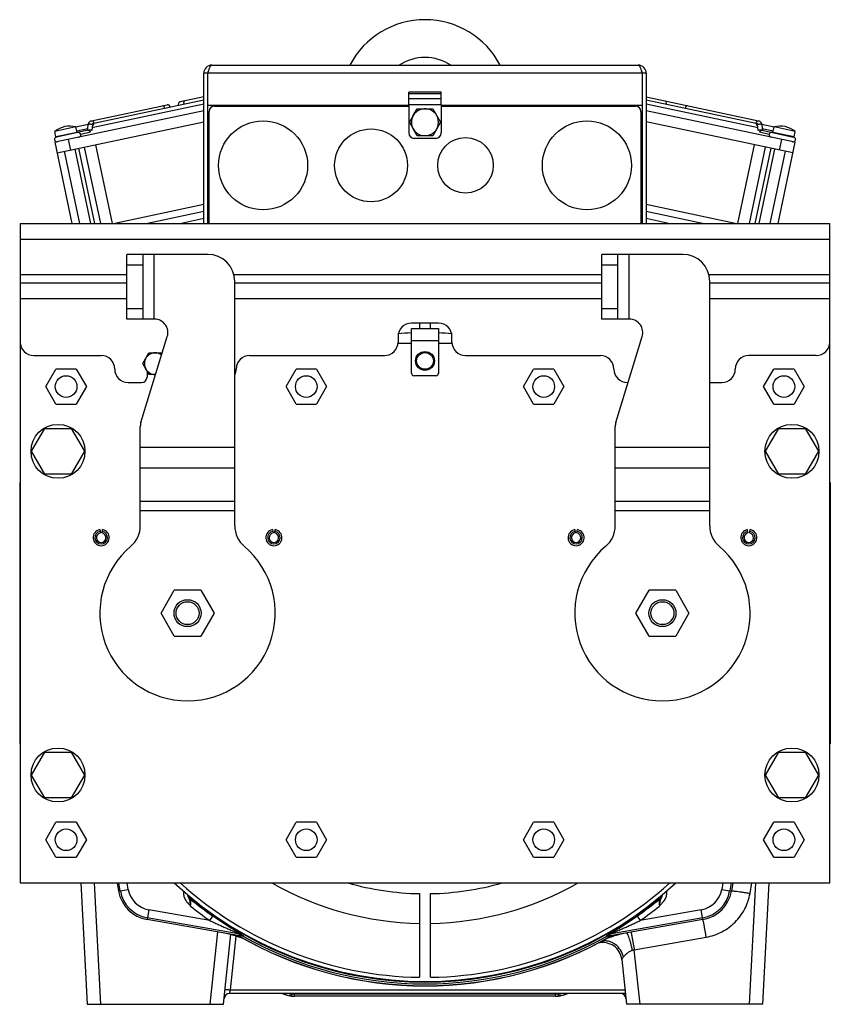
# Model space of a CAD drawing. Extents: x -1425 to 1181, y 8 to 1322.
# Tile 1 of 63: x -1425 to -1124, y 542 to 907. Entities that reach past the tile are written whole.
import ezdxf

# ---------------------------------------------------------------- set-up
doc = ezdxf.new("R2010")
doc.units = 0
doc.header["$LTSCALE"] = 65.395
doc.layers.add('SG38_1', color=7, linetype='CONTINUOUS')

msp = doc.modelspace()

# ---------------------------------------------------------------- linework, layer by layer
at = {"layer": 'SG38_1', "color": 6, "linetype": 'CONTINUOUS'}
for p, q in [((-1353.41, 890.64), (-1195.41, 890.64)), ((-1356.41, 831.98), (-1356.41, 887.64)), ((-1354.91, 887.64), (-1356.41, 887.64)), ((-1192.41, 887.64), (-1193.91, 887.64)), ((-1192.41, 887.64), (-1192.41, 831.98)), ((-1356.41, 876.14), (-1397.82, 867.34)), ((-1356.41, 877.67), (-1397.15, 869.01)), ((-1356.41, 878.85), (-1365.12, 877)), ((-1192.41, 878.85), (-1150.83, 870.01)), ((-1151.67, 869.01), (-1192.41, 877.67)), ((-1151, 867.34), (-1192.41, 876.14)), ((-1356.41, 873.74), (-1411.51, 862.03)), ((-1397.99, 870.01), (-1369.98, 875.96)), ((-1354.91, 831.98), (-1354.91, 875.64)), ((-1320.91, 875.64), (-1320.91, 875.48)), ((-1310.91, 875.48), (-1310.91, 875.64)), ((-1309.71, 875.48), (-1309.71, 875.64)), ((-1301.71, 875.48), (-1301.71, 875.64)), ((-1293.71, 875.48), (-1293.71, 875.64)), ((-1288.41, 875.48), (-1288.41, 875.64)), ((-1286.91, 875.48), (-1286.91, 875.64)), ((-1280.41, 875.98), (-1280.41, 865.48)), ((-1278.74, 871.98), (-1277.29, 874.48)), ((-1277.29, 874.48), (-1271.52, 874.48)), ((-1271.52, 874.48), (-1268.63, 869.48)), ((-1268.41, 875.98), (-1268.41, 865.48)), ((-1238.01, 875.64), (-1238.01, 875.48)), ((-1193.91, 875.64), (-1193.91, 831.98)), ((-1137.31, 862.03), (-1192.41, 873.74)), ((-1410.68, 858.11), (-1356.41, 869.65)), ((-1268.63, 869.48), (-1271.52, 864.48)), ((-1138.14, 858.11), (-1192.41, 869.65)), ((-1403.77, 867.71), (-1411.6, 866.05)), ((-1411.17, 864.04), (-1411.6, 866.05)), ((-1399.24, 866.47), (-1411.01, 863.97)), ((-1403.34, 865.7), (-1403.77, 867.71)), ((-1399.19, 868.58), (-1403.75, 867.61)), ((-1399.37, 867.01), (-1403.44, 866.14)), ((-1399.43, 866.43), (-1399.2, 868.53)), ((-1277.29, 864.48), (-1278.74, 866.98)), ((-1145.07, 867.61), (-1149.62, 868.58)), ((-1149.62, 868.53), (-1149.38, 866.43)), ((-1149.58, 866.47), (-1137.8, 863.97)), ((-1145.38, 866.14), (-1149.45, 867.01)), ((-1145.47, 865.7), (-1145.04, 867.71)), ((-1137.22, 866.05), (-1145.04, 867.71)), ((-1137.65, 864.04), (-1137.22, 866.05)), ((-1405.12, 831.98), (-1411.51, 862.03)), ((-1270.41, 863.48), (-1278.41, 863.48)), ((-1271.52, 864.48), (-1277.29, 864.48)), ((-1137.31, 862.03), (-1143.69, 831.98)), ((-1402.31, 831.98), (-1407.99, 858.69)), ((-1398.22, 831.98), (-1404.07, 859.52)), ((-1396.77, 831.98), (-1402.69, 859.81)), ((-1394.6, 831.98), (-1400.61, 860.25)), ((-1390.25, 831.98), (-1396.44, 861.14)), ((-1152.37, 861.14), (-1158.57, 831.98)), ((-1154.21, 831.98), (-1148.21, 860.25)), ((-1152.05, 831.98), (-1146.13, 859.81)), ((-1150.59, 831.98), (-1144.74, 859.52)), ((-1146.5, 831.98), (-1140.83, 858.69)), ((-1356.41, 838.98), (-1389.32, 831.98)), ((-1356.41, 836.42), (-1377.3, 831.98)), ((-1159.49, 831.98), (-1192.41, 838.98)), ((-1171.52, 831.98), (-1192.41, 836.42)), ((-1365.27, 831.98), (-1356.41, 833.87)), ((-1354.91, 834.64), (-1354.41, 834.64)), ((-1354.91, 834.19), (-1354.41, 834.29)), ((-1194.41, 834.64), (-1193.91, 834.64)), ((-1194.41, 834.29), (-1193.91, 834.19)), ((-1192.41, 833.87), (-1183.54, 831.98)), ((-1424.41, 831.98), (-1424.41, 587.48)), ((-1424.41, 831.98), (-1124.41, 831.98)), ((-1124.41, 587.48), (-1124.41, 831.98)), ((-1384.91, 796.48), (-1384.91, 820.48)), ((-1354.91, 820.48), (-1384.91, 820.48)), ((-1378.91, 796.48), (-1378.91, 820.48)), ((-1208.91, 796.48), (-1208.91, 820.48)), ((-1178.91, 820.48), (-1208.91, 820.48)), ((-1202.91, 796.48), (-1202.91, 820.48)), ((-1344.91, 719.89), (-1344.91, 810.48)), ((-1168.91, 719.89), (-1168.91, 810.48)), ((-1424.41, 809.98), (-1384.91, 809.98)), ((-1344.91, 809.98), (-1208.91, 809.98)), ((-1168.91, 809.98), (-1124.41, 809.98)), ((-1374.68, 796.48), (-1384.91, 796.48)), ((-1198.91, 796.48), (-1208.91, 796.48)), ((-1279.41, 792.98), (-1269.41, 792.98)), ((-1379.69, 758.2), (-1369.9, 790.01)), ((-1279.41, 776.48), (-1279.41, 788.48)), ((-1269.41, 788.48), (-1269.41, 776.48)), ((-1203.69, 758.2), (-1193.9, 790.01)), ((-1424.38, 787.48), (-1424.41, 787.48)), ((-1279.41, 787.48), (-1284.43, 787.48)), ((-1264.38, 787.48), (-1269.41, 787.48)), ((-1124.41, 787.48), (-1124.43, 787.48)), ((-1419.41, 782.98), (-1394.41, 782.98)), ((-1379.03, 779.98), (-1376.72, 783.98)), ((-1376.72, 783.98), (-1372.1, 783.98)), ((-1372.1, 783.98), (-1371.87, 783.59)), ((-1339.41, 782.98), (-1289.41, 782.98)), ((-1259.41, 782.98), (-1209.41, 782.98)), ((-1129.41, 782.98), (-1154.41, 782.98)), ((-1414.91, 771.48), (-1411.16, 777.98)), ((-1403.66, 777.98), (-1411.16, 777.98)), ((-1403.66, 777.98), (-1399.9, 771.48)), ((-1376.72, 775.98), (-1379.03, 779.98)), ((-1325.91, 771.48), (-1322.16, 777.98)), ((-1314.66, 777.98), (-1322.16, 777.98)), ((-1314.66, 777.98), (-1310.9, 771.48)), ((-1237.91, 771.48), (-1234.16, 777.98)), ((-1226.66, 777.98), (-1234.16, 777.98)), ((-1226.66, 777.98), (-1222.9, 771.48)), ((-1148.91, 771.48), (-1145.16, 777.98)), ((-1137.66, 777.98), (-1145.16, 777.98)), ((-1137.66, 777.98), (-1133.9, 771.48)), ((-1374.22, 775.98), (-1376.72, 775.98)), ((-1270.41, 775.48), (-1278.41, 775.48)), ((-1411.16, 764.98), (-1414.91, 771.48)), ((-1399.9, 771.48), (-1403.66, 764.98)), ((-1384.41, 772.98), (-1379.41, 772.98)), ((-1322.16, 764.98), (-1325.91, 771.48)), ((-1310.9, 771.48), (-1314.66, 764.98)), ((-1234.16, 764.98), (-1237.91, 771.48)), ((-1222.9, 771.48), (-1226.66, 764.98)), ((-1199.41, 772.98), (-1199.14, 772.98)), ((-1168.91, 772.98), (-1164.41, 772.98)), ((-1145.16, 764.98), (-1148.91, 771.48)), ((-1133.9, 771.48), (-1137.66, 764.98)), ((-1411.16, 764.98), (-1403.66, 764.98)), ((-1322.16, 764.98), (-1314.66, 764.98)), ((-1234.16, 764.98), (-1226.66, 764.98)), ((-1145.16, 764.98), (-1137.66, 764.98)), ((-1420.22, 747.48), (-1415.32, 755.98)), ((-1415.32, 755.98), (-1405.5, 755.98)), ((-1405.5, 755.98), (-1400.59, 747.48)), ((-1379.91, 719.89), (-1379.91, 756.73)), ((-1203.91, 719.89), (-1203.91, 756.73)), ((-1148.22, 747.48), (-1143.32, 755.98)), ((-1143.32, 755.98), (-1133.5, 755.98)), ((-1133.5, 755.98), (-1128.59, 747.48)), ((-1415.32, 738.98), (-1420.22, 747.48)), ((-1400.59, 747.48), (-1405.5, 738.98)), ((-1143.32, 738.98), (-1148.22, 747.48)), ((-1128.59, 747.48), (-1133.5, 738.98)), ((-1405.5, 738.98), (-1415.32, 738.98)), ((-1133.5, 738.98), (-1143.32, 738.98)), ((-1394.1, 717.21), (-1393.89, 718.44)), ((-1154.71, 717.21), (-1154.93, 718.44)), ((-1372.22, 687.48), (-1367.32, 695.98)), ((-1357.5, 695.98), (-1367.32, 695.98)), ((-1357.5, 695.98), (-1352.59, 687.48)), ((-1196.22, 687.48), (-1191.32, 695.98)), ((-1181.5, 695.98), (-1191.32, 695.98)), ((-1181.5, 695.98), (-1176.59, 687.48)), ((-1367.32, 678.98), (-1372.22, 687.48)), ((-1352.59, 687.48), (-1357.5, 678.98)), ((-1191.32, 678.98), (-1196.22, 687.48)), ((-1176.59, 687.48), (-1181.5, 678.98)), ((-1367.32, 678.98), (-1357.5, 678.98)), ((-1191.32, 678.98), (-1181.5, 678.98)), ((-1420.22, 627.48), (-1415.32, 635.98)), ((-1415.32, 635.98), (-1405.5, 635.98)), ((-1405.5, 635.98), (-1400.59, 627.48)), ((-1148.22, 627.48), (-1143.32, 635.98)), ((-1143.32, 635.98), (-1133.5, 635.98)), ((-1133.5, 635.98), (-1128.59, 627.48)), ((-1415.32, 618.98), (-1420.22, 627.48)), ((-1400.59, 627.48), (-1405.5, 618.98)), ((-1143.32, 618.98), (-1148.22, 627.48)), ((-1128.59, 627.48), (-1133.5, 618.98)), ((-1405.5, 618.98), (-1415.32, 618.98)), ((-1133.5, 618.98), (-1143.32, 618.98)), ((-1414.91, 603.48), (-1411.16, 609.98)), ((-1403.66, 609.98), (-1411.16, 609.98)), ((-1403.66, 609.98), (-1399.9, 603.48)), ((-1325.91, 603.48), (-1322.16, 609.98)), ((-1314.66, 609.98), (-1322.16, 609.98)), ((-1314.66, 609.98), (-1310.9, 603.48)), ((-1237.91, 603.48), (-1234.16, 609.98)), ((-1226.66, 609.98), (-1234.16, 609.98)), ((-1226.66, 609.98), (-1222.9, 603.48)), ((-1148.91, 603.48), (-1145.16, 609.98)), ((-1137.66, 609.98), (-1145.16, 609.98)), ((-1137.66, 609.98), (-1133.9, 603.48)), ((-1411.16, 596.98), (-1414.91, 603.48)), ((-1399.9, 603.48), (-1403.66, 596.98)), ((-1322.16, 596.98), (-1325.91, 603.48)), ((-1310.9, 603.48), (-1314.66, 596.98)), ((-1234.16, 596.98), (-1237.91, 603.48)), ((-1222.9, 603.48), (-1226.66, 596.98)), ((-1145.16, 596.98), (-1148.91, 603.48)), ((-1133.9, 603.48), (-1137.66, 596.98)), ((-1411.16, 596.98), (-1403.66, 596.98)), ((-1322.16, 596.98), (-1314.66, 596.98)), ((-1234.16, 596.98), (-1226.66, 596.98)), ((-1145.16, 596.98), (-1137.66, 596.98)), ((-1424.41, 587.48), (-1124.41, 587.48)), ((-1401.92, 587.48), (-1399.57, 542.48)), ((-1149.25, 542.48), (-1146.89, 587.48)), ((-1349.09, 542.48), (-1346.36, 568.44)), ((-1201.47, 559.09), (-1199.72, 542.48)), ((-1200.14, 546.48), (-1346.87, 546.48)), ((-1226.07, 545.48), (-1322.75, 545.48)), ((-1399.56, 542.48), (-1349.09, 542.48)), ((-1149.25, 542.48), (-1199.72, 542.48))]:
    msp.add_line(p, q, dxfattribs=at)
at = {"layer": 'SG38_1', "color": 2, "linetype": 'CONTINUOUS'}
for p, q in [((-1354.91, 875.64), (-1354.91, 887.64)), ((-1193.91, 887.64), (-1193.91, 875.64)), ((-1280.41, 875.98), (-1280.41, 880.64)), ((-1268.41, 880.64), (-1280.41, 880.64)), ((-1280.41, 880.07), (-1268.41, 880.07)), ((-1268.41, 875.98), (-1268.41, 880.64)), ((-1280.41, 875.64), (-1354.91, 875.64)), ((-1354.41, 831.98), (-1354.41, 873.48)), ((-1352.41, 875.48), (-1280.41, 875.48)), ((-1316.71, 875.64), (-1316.71, 875.48)), ((-1315.11, 875.48), (-1315.11, 875.64)), ((-1309.41, 875.48), (-1309.41, 875.64)), ((-1304.41, 875.64), (-1304.41, 875.48)), ((-1302.91, 875.64), (-1302.91, 875.48)), ((-1301.41, 875.48), (-1301.41, 875.64)), ((-1296.41, 875.64), (-1296.41, 875.48)), ((-1294.91, 875.64), (-1294.91, 875.48)), ((-1293.41, 875.48), (-1293.41, 875.64)), ((-1285.41, 875.48), (-1285.41, 875.64)), ((-1285.13, 875.48), (-1285.13, 875.64)), ((-1283.68, 875.64), (-1283.68, 875.48)), ((-1283.01, 875.64), (-1283.01, 875.48)), ((-1281.91, 875.64), (-1281.91, 875.48)), ((-1193.91, 875.64), (-1268.41, 875.64)), ((-1268.41, 875.48), (-1196.41, 875.48)), ((-1268.01, 875.64), (-1268.01, 875.48)), ((-1266.91, 875.64), (-1266.91, 875.48)), ((-1265.41, 875.48), (-1265.41, 875.64)), ((-1265.13, 875.48), (-1265.13, 875.64)), ((-1263.68, 875.64), (-1263.68, 875.48)), ((-1263.01, 875.64), (-1263.01, 875.48)), ((-1261.91, 875.64), (-1261.91, 875.48)), ((-1260.41, 875.48), (-1260.41, 875.64)), ((-1260.13, 875.48), (-1260.13, 875.64)), ((-1258.68, 875.64), (-1258.68, 875.48)), ((-1258.01, 875.64), (-1258.01, 875.48)), ((-1256.91, 875.64), (-1256.91, 875.48)), ((-1255.41, 875.48), (-1255.41, 875.64)), ((-1255.13, 875.48), (-1255.13, 875.64)), ((-1253.68, 875.64), (-1253.68, 875.48)), ((-1253.01, 875.64), (-1253.01, 875.48)), ((-1251.91, 875.64), (-1251.91, 875.48)), ((-1250.41, 875.48), (-1250.41, 875.64)), ((-1250.13, 875.48), (-1250.13, 875.64)), ((-1248.68, 875.64), (-1248.68, 875.48)), ((-1248.01, 875.64), (-1248.01, 875.48)), ((-1246.91, 875.64), (-1246.91, 875.48)), ((-1245.41, 875.48), (-1245.41, 875.64)), ((-1245.13, 875.48), (-1245.13, 875.64)), ((-1243.68, 875.64), (-1243.68, 875.48)), ((-1243.01, 875.64), (-1243.01, 875.48)), ((-1241.91, 875.64), (-1241.91, 875.48)), ((-1240.41, 875.48), (-1240.41, 875.64)), ((-1240.13, 875.48), (-1240.13, 875.64)), ((-1238.45, 875.64), (-1238.32, 875.48)), ((-1236.91, 875.48), (-1236.91, 875.64)), ((-1194.41, 873.48), (-1194.41, 831.98)), ((-1278.74, 871.98), (-1280.18, 869.48)), ((-1280.18, 869.48), (-1278.74, 866.98)), ((-1403.34, 865.7), (-1411.17, 864.04)), ((-1398.43, 865.73), (-1402.01, 864.96)), ((-1399.13, 866.48), (-1399.12, 866.56)), ((-1397.68, 868.57), (-1397.92, 866.42)), ((-1150.89, 866.42), (-1151.13, 868.57)), ((-1146.89, 864.98), (-1150.39, 865.73)), ((-1149.69, 866.56), (-1149.69, 866.48)), ((-1137.65, 864.04), (-1145.47, 865.7)), ((-1198.68, 796.48), (-1198.91, 796.48)), ((-1269.41, 794.98), (-1279.41, 794.98)), ((-1279.41, 788.48), (-1279.41, 792.98)), ((-1276.41, 794.98), (-1276.41, 792.98)), ((-1272.41, 792.98), (-1272.41, 794.98)), ((-1269.41, 792.98), (-1269.41, 788.48)), ((-1284.41, 789.98), (-1284.41, 787.98)), ((-1264.41, 787.98), (-1264.41, 789.98)), ((-1377.41, 777.18), (-1377.41, 774.98)), ((-1424.61, 735.98), (-1424.61, 638.98)), ((-1124.21, 735.98), (-1124.21, 638.98)), ((-1394.93, 718.44), (-1394.71, 717.21)), ((-1330.93, 718.44), (-1330.71, 717.21)), ((-1330.1, 717.21), (-1329.89, 718.44)), ((-1218.93, 718.44), (-1218.71, 717.21)), ((-1218.1, 717.21), (-1217.89, 718.44)), ((-1154.1, 717.21), (-1153.89, 718.44)), ((-1388.51, 587.48), (-1387.97, 584.46)), ((-1160.31, 587.48), (-1160.84, 584.46)), ((-1276.41, 583.5), (-1276.41, 552.5)), ((-1272.41, 552.5), (-1272.41, 583.5)), ((-1343.79, 567.99), (-1377.43, 573.92)), ((-1171.39, 573.92), (-1205.02, 567.99)), ((-1342.91, 568.51), (-1342.29, 567.84)), ((-1206.53, 567.84), (-1205.91, 568.51))]:
    msp.add_line(p, q, dxfattribs=at)
at = {"layer": 'SG38_1', "color": 9, "linetype": 'CONTINUOUS'}
for p, q in [((-1193.91, 887.64), (-1354.91, 887.64)), ((-1280.41, 878.25), (-1268.41, 878.25)), ((-1268.41, 875.98), (-1280.41, 875.98)), ((-1238.68, 875.64), (-1238.68, 875.48)), ((-1406.62, 863.07), (-1405.79, 859.15)), ((-1143.03, 859.15), (-1142.2, 863.07)), ((-1124.41, 825.98), (-1424.41, 825.98)), ((-1374.91, 820.48), (-1374.91, 796.48)), ((-1198.91, 820.48), (-1198.91, 796.48)), ((-1378.91, 816.48), (-1384.91, 816.48)), ((-1202.91, 816.48), (-1208.91, 816.48)), ((-1424.41, 812.98), (-1384.91, 812.98)), ((-1345.23, 812.98), (-1208.91, 812.98)), ((-1169.23, 812.98), (-1124.41, 812.98)), ((-1384.91, 803.98), (-1424.41, 803.98)), ((-1208.91, 803.98), (-1344.91, 803.98)), ((-1124.41, 803.98), (-1168.91, 803.98)), ((-1384.91, 800.48), (-1378.91, 800.48)), ((-1208.91, 800.48), (-1202.91, 800.48)), ((-1269.41, 788.48), (-1279.41, 788.48)), ((-1379.91, 749.04), (-1344.91, 749.04)), ((-1203.91, 749.04), (-1168.91, 749.04)), ((-1344.91, 741.26), (-1379.91, 741.26)), ((-1168.91, 741.26), (-1203.91, 741.26)), ((-1379.91, 728.95), (-1344.91, 728.95)), ((-1203.91, 728.95), (-1168.91, 728.95)), ((-1344.91, 725.41), (-1379.91, 725.41)), ((-1168.91, 725.41), (-1203.91, 725.41)), ((-1394.57, 542.48), (-1396.93, 587.48)), ((-1387.97, 584.46), (-1384.36, 585.1)), ((-1387.32, 584.58), (-1387.83, 587.48)), ((-1384.36, 585.1), (-1384.78, 587.48)), ((-1164.03, 587.48), (-1164.45, 585.1)), ((-1164.45, 585.1), (-1160.84, 584.46)), ((-1160.99, 587.48), (-1161.5, 584.58)), ((-1151.89, 587.48), (-1154.24, 542.48)), ((-1153.95, 583.61), (-1153.27, 587.48)), ((-1376.79, 577.53), (-1377.43, 573.92)), ((-1354.16, 573.54), (-1376.79, 577.53)), ((-1172.02, 577.53), (-1194.66, 573.54)), ((-1171.39, 573.92), (-1172.02, 577.53)), ((-1342.91, 568.51), (-1377.31, 574.57)), ((-1354.16, 573.54), (-1353.01, 575.17)), ((-1171.5, 574.57), (-1205.91, 568.51)), ((-1195.81, 575.17), (-1194.66, 573.54)), ((-1351.27, 569.31), (-1354.09, 542.48)), ((-1346.54, 547.85), (-1344.44, 567.78)), ((-1344.41, 568.1), (-1344.44, 567.78)), ((-1196.85, 562.69), (-1170.17, 567.39)), ((-1194.72, 542.48), (-1196.85, 562.69)), ((-1346.87, 546.48), (-1346.54, 547.85)), ((-1346.54, 547.85), (-1200.29, 547.85)), ((-1326.03, 546.04), (-1325.88, 546.48)), ((-1323.74, 546.43), (-1323.72, 546.48)), ((-1322.75, 546.38), (-1226.07, 546.38)), ((-1322.75, 545.48), (-1322.75, 546.38)), ((-1226.07, 545.48), (-1226.07, 546.38)), ((-1225.1, 546.48), (-1225.08, 546.43)), ((-1222.94, 546.48), (-1222.78, 546.04))]:
    msp.add_line(p, q, dxfattribs=at)
at = {"layer": 'SG38_1', "color": 2, "linetype": 'CONTINUOUS'}
for centre, radius in [((-1334.41, 853.48), 16.5), ((-1214.41, 853.48), 16.5), ((-1294.41, 853.48), 13.5), ((-1259.41, 853.48), 10.3)]:
    msp.add_circle(centre, radius, dxfattribs=at)
at = {"layer": 'SG38_1', "color": 6, "linetype": 'CONTINUOUS'}
for centre, radius in [((-1274.41, 780.98), 3.5), ((-1274.41, 780.98), 3.1), ((-1407.41, 771.48), 4), ((-1318.41, 771.48), 4), ((-1230.41, 771.48), 4), ((-1141.41, 771.48), 4), ((-1410.41, 747.48), 10), ((-1138.41, 747.48), 10), ((-1362.41, 687.48), 5), ((-1362.41, 687.48), 4.25), ((-1186.41, 687.48), 5), ((-1186.41, 687.48), 4.25), ((-1410.41, 627.48), 10), ((-1138.41, 627.48), 10), ((-1407.41, 603.48), 4), ((-1318.41, 603.48), 4), ((-1230.41, 603.48), 4), ((-1141.41, 603.48), 4)]:
    msp.add_circle(centre, radius, dxfattribs=at)
for centre, radius, start, end in [((-1274.41, 875.98), 31.5, 27.7298, 152.2702), ((-1353.41, 887.64), 3, 90, 180), ((-1274.41, 875.98), 17.5, 56.8849, 123.1151), ((-1195.41, 887.64), 3, 0, 90), ((-1353.41, 887.64), 1.5, 144.2844, 180), ((-1195.41, 887.64), 1.5, 0, 35.7156), ((-1364.94, 876.12), 0.9, 102, 208.1342), ((-1369.8, 875.08), 0.9, 355.8658, 102), ((-1274.41, 869.48), 5, 210, 150), ((-1406.12, 859.54), 8.5, 73.9275, 130.0725), ((-1402.89, 864.78), 0.9, 11.9999, 102), ((-1278.41, 865.48), 2, 180, 270), ((-1270.41, 865.48), 2, 270, 360), ((-1146.01, 864.8), 0.9, 78, 258), ((-1142.69, 859.54), 8.5, 49.9275, 106.0725), ((-1410.83, 863.09), 0.9, 102, 282), ((-1137.99, 863.09), 0.9, 258, 78), ((-1354.91, 810.48), 10, 0, 90), ((-1178.91, 810.48), 10, 0, 90), ((-1374.68, 791.48), 5, 342.8973, 90), ((-1198.68, 791.48), 5, 342.8973, 90), ((-1419.41, 787.98), 5, 180, 270), ((-1289.41, 787.98), 5, 270, 360), ((-1259.41, 787.98), 5, 180, 270), ((-1129.41, 787.98), 5, 270, 360), ((-1394.41, 777.98), 5, 360, 90), ((-1374.41, 779.98), 4, 53.0178, 272.7794), ((-1339.41, 777.98), 5, 90, 180), ((-1209.41, 777.98), 5, 360, 90), ((-1154.41, 777.98), 5, 90, 180), ((-1384.41, 777.98), 5, 180, 270), ((-1349.41, 777.98), 5, 334.1804, 360), ((-1199.41, 777.98), 5, 180, 270), ((-1164.41, 777.98), 5, 270, 360), ((-1379.41, 774.98), 2, 270, 360), ((-1278.41, 776.48), 1, 180, 270), ((-1270.41, 776.48), 1, 270, 360), ((-1374.91, 756.73), 5, 162.8973, 180), ((-1198.91, 756.73), 5, 162.8973, 180), ((-1389.91, 719.89), 10, 310.3202, 360), ((-1334.91, 719.89), 10, 180, 229.6798), ((-1213.91, 719.89), 10, 310.3202, 360), ((-1158.91, 719.89), 10, 180, 229.6798), ((-1394.41, 715.48), 3, 100, 80), ((-1394.41, 715.48), 2.31, 100, 80), ((-1330.41, 715.48), 3, 100, 80), ((-1330.41, 715.48), 2.31, 100, 80), ((-1218.41, 715.48), 3, 100, 80), ((-1218.41, 715.48), 2.31, 100, 80), ((-1154.41, 715.48), 3, 100, 80), ((-1154.41, 715.48), 2.31, 100, 80), ((-1362.41, 687.48), 32.5, 130.3202, 49.6798), ((-1186.41, 687.48), 32.5, 130.3202, 49.6798), ((-1274.41, 687.48), 136.5, 227.1058, 312.8942), ((-1274.41, 687.48), 135, 227.7946, 269.1511), ((-1274.41, 687.48), 135, 270.8489, 312.2054), ((-1274.41, 687.48), 136.75, 230.9211, 309.079), ((-1274.41, 687.48), 138.1, 239.8213, 300.1787), ((-1193.75, 534.43), 35, 112.6235, 112.6248), ((-1208.43, 558.36), 7, 6, 104.5865), ((-1346.87, 544.48), 2, 90, 174), ((-1274.41, 694.48), 157.17, 250.3418, 250.8241), ((-1322.75, 555.48), 10, 250.8241, 259.5711), ((-1322.75, 555.48), 10, 263.6848, 270), ((-1226.07, 555.48), 10, 270, 276.3151), ((-1226.07, 555.48), 10, 280.4288, 289.1759), ((-1274.41, 694.48), 157.17, 289.1759, 289.6582), ((-1201.94, 544.48), 2, 6, 90)]:
    msp.add_arc(centre, radius, start, end, dxfattribs=at)
at = {"layer": 'SG38_1', "color": 9, "linetype": 'CONTINUOUS'}
for centre, radius, start, end in [((-1362.62, 876.61), 1.24, 191.9249, 203.5218), ((-1186.19, 876.61), 1.24, 336.4782, 348.0751), ((-1372.11, 874.59), 1.24, 0.4782, 12.0751), ((-1176.71, 874.59), 1.24, 167.9249, 179.5218), ((-1375.17, 586.72), 12.33, 190, 260), ((-1375.17, 586.72), 9.33, 190, 260), ((-1173.65, 586.72), 9.33, 280, 350), ((-1173.65, 586.72), 12.33, 280, 350), ((-1359.38, 583.76), 3, 193.9643, 230.6377), ((-1274.41, 687.48), 137.08, 230.6759, 235.0126), ((-1274.41, 687.48), 136.75, 230.9199, 309.0801), ((-1274.41, 687.48), 137.08, 304.9874, 309.3241), ((-1189.44, 583.76), 3, 309.3623, 346.0353), ((-1274.41, 687.48), 139.08, 231.3218, 235.0126), ((-1274.41, 687.48), 139.08, 304.9874, 308.6784), ((-1274.41, 687.48), 137.43, 240.6955, 299.3045), ((-1177.88, 494.5), 70.77, 105.5472, 106.1609), ((-1322.75, 555.38), 9.01, 263.6867, 269.9976), ((-1226.07, 555.38), 9.01, 270.0023, 276.3134)]:
    msp.add_arc(centre, radius, start, end, dxfattribs=at)
at = {"layer": 'SG38_1', "color": 2, "linetype": 'CONTINUOUS'}
for centre, radius, start, end in [((-1352.41, 873.48), 2, 90, 180), ((-1196.41, 873.48), 2, 0, 90), ((-1274.41, 869.48), 5, 150, 210), ((-1397.71, 868.7), 0.458, 268.4115, 281.9289), ((-1151.11, 868.7), 0.458, 258.0711, 271.5885), ((-1402.89, 864.78), 0.9, 282.0001, 11.9999), ((-1279.41, 789.98), 5, 90, 180), ((-1269.41, 789.98), 5, 0, 90), ((-1274.41, 687.49), 104, 92.7557, 95.4583), ((-1274.41, 687.49), 104, 84.5417, 87.2443), ((-1394.41, 715.48), 1.75, 100, 80), ((-1330.41, 715.48), 1.75, 100, 80), ((-1218.41, 715.48), 1.75, 100, 80), ((-1154.41, 715.48), 1.75, 100, 80), ((-1375.17, 586.72), 13, 190, 260), ((-1274.41, 687.48), 115, 240.4082, 269.0035), ((-1274.41, 687.48), 104, 254.0618, 268.8981), ((-1274.41, 687.48), 115, 270.9965, 299.5918), ((-1274.41, 687.48), 104, 271.1019, 285.9382), ((-1173.65, 586.72), 13, 280, 350), ((-1358.73, 583.65), 3, 206.7455, 230.8874), ((-1358.72, 583.66), 3, 206.9966, 230.9205), ((-1190.09, 583.65), 3, 309.1126, 333.2545), ((-1190.09, 583.66), 3, 309.0809, 333.0035), ((-1355.06, 534.43), 35, 67.3765, 80), ((-1274.41, 687.48), 138.18, 239.8586, 300.1414), ((-1343.26, 566.53), 2.01, 60.4779, 80.0223), ((-1225.33, 675.92), 158.94, 222.6309, 222.9452), ((-1193.75, 534.43), 35, 100, 112.6235), ((-1323.49, 675.92), 158.94, 317.0548, 317.3691), ((-1205.56, 566.53), 2.01, 99.9782, 119.5219), ((-1322.75, 555.48), 10, 259.5711, 263.6848), ((-1322.55, 556.27), 9.91, 261.0136, 263.0969), ((-1226.27, 556.28), 9.92, 276.9044, 278.9863), ((-1226.07, 555.48), 10, 276.3151, 280.4288)]:
    msp.add_arc(centre, radius, start, end, dxfattribs=at)
at = {"layer": 'SG38_1', "color": 6, "linetype": 'CONTINUOUS'}
for centre, major_axis, start_param, end_param in [((-1286.58, 618.48), (16.23, 92.02), -4.021344, -4.019889), ((-1262.24, 618.48), (-16.23, 92.02), -2.263297, -2.261841)]:
    msp.add_ellipse(centre, major_axis=major_axis, ratio=0.661589, start_param=start_param, end_param=end_param, dxfattribs=at)
for points, knots in [([(-1354.91, 887.64), (-1354.85, 887.83), (-1354.72, 888.22), (-1354.54, 888.78), (-1354.36, 889.29), (-1354.17, 889.74), (-1353.99, 890.11), (-1353.83, 890.36), (-1353.7, 890.51), (-1353.6, 890.58), (-1353.51, 890.63), (-1353.44, 890.64), (-1353.41, 890.64)], [0, 0, 0, 0, 0.17784, 0.349494, 0.509086, 0.651387, 0.772216, 0.869064, 0.908557, 0.942681, 0.972551, 1, 1, 1, 1]), ([(-1195.41, 890.64), (-1195.38, 890.64), (-1195.31, 890.63), (-1195.21, 890.58), (-1195.12, 890.51), (-1194.99, 890.36), (-1194.83, 890.11), (-1194.64, 889.74), (-1194.46, 889.29), (-1194.28, 888.78), (-1194.09, 888.22), (-1193.97, 887.83), (-1193.91, 887.64)], [0, 0, 0, 0, 0.027449, 0.057319, 0.091443, 0.130936, 0.227784, 0.348613, 0.490914, 0.650506, 0.82216, 1, 1, 1, 1]), ([(-1399.2, 868.53), (-1399.18, 868.71), (-1399.1, 869.05), (-1398.85, 869.5), (-1398.47, 869.85), (-1398.15, 869.98), (-1397.99, 870.01)], [0, 0, 0, 0, 0.255503, 0.505785, 0.753273, 1, 1, 1, 1]), ([(-1150.83, 870.01), (-1150.67, 869.98), (-1150.35, 869.85), (-1149.97, 869.5), (-1149.71, 869.05), (-1149.63, 868.71), (-1149.62, 868.53)], [0, 0, 0, 0, 0.246724, 0.494215, 0.744498, 1, 1, 1, 1]), ([(-1342.29, 567.84), (-1342.54, 567.88), (-1343.05, 567.97), (-1343.57, 568.05), (-1343.83, 568.1)], [0, 0, 0, 0, 0.484102, 1, 1, 1, 1]), ([(-1206.53, 567.84), (-1206.28, 567.88), (-1205.76, 567.97), (-1205.25, 568.05), (-1204.98, 568.1)], [0, 0, 0, 0, 0.484102, 1, 1, 1, 1])]:
    msp.add_open_spline(points, degree=3, knots=knots, dxfattribs=at)
at = {"layer": 'SG38_1', "color": 9, "linetype": 'CONTINUOUS'}
for points, knots in [([(-1363.4, 877.36), (-1363.44, 877.35), (-1363.53, 877.32), (-1363.67, 877.22), (-1363.81, 877.01), (-1363.88, 876.69), (-1363.86, 876.46), (-1363.84, 876.35)], [0, 0, 0, 0, 0.103593, 0.210949, 0.445697, 0.71257, 1, 1, 1, 1]), ([(-1184.98, 876.35), (-1184.95, 876.46), (-1184.94, 876.69), (-1185, 877.01), (-1185.14, 877.22), (-1185.29, 877.32), (-1185.37, 877.35), (-1185.41, 877.36)], [0, 0, 0, 0, 0.28743, 0.554303, 0.789051, 0.896407, 1, 1, 1, 1]), ([(-1370.89, 874.85), (-1370.92, 874.96), (-1370.99, 875.18), (-1371.19, 875.44), (-1371.4, 875.58), (-1371.58, 875.61), (-1371.66, 875.61), (-1371.7, 875.6)], [0, 0, 0, 0, 0.28743, 0.554303, 0.789051, 0.896407, 1, 1, 1, 1]), ([(-1177.11, 875.6), (-1177.15, 875.61), (-1177.24, 875.61), (-1177.42, 875.58), (-1177.63, 875.44), (-1177.82, 875.18), (-1177.9, 874.96), (-1177.92, 874.85)], [0, 0, 0, 0, 0.103593, 0.210949, 0.445697, 0.71257, 1, 1, 1, 1]), ([(-1397.68, 868.57), (-1397.78, 868.61), (-1397.99, 868.66), (-1398.32, 868.71), (-1398.64, 868.73), (-1398.85, 868.71), (-1398.95, 868.69)], [0, 0, 0, 0, 0.238347, 0.509106, 0.775068, 1, 1, 1, 1]), ([(-1397.99, 870.01), (-1397.95, 870.02), (-1397.86, 870.03), (-1397.68, 869.99), (-1397.47, 869.85), (-1397.28, 869.59), (-1397.2, 869.38), (-1397.18, 869.26)], [0, 0, 0, 0, 0.103595, 0.210949, 0.445697, 0.71257, 1, 1, 1, 1]), ([(-1151.64, 869.26), (-1151.62, 869.38), (-1151.54, 869.59), (-1151.35, 869.85), (-1151.13, 869.99), (-1150.96, 870.03), (-1150.87, 870.02), (-1150.83, 870.01)], [0, 0, 0, 0, 0.28743, 0.554303, 0.789051, 0.896405, 1, 1, 1, 1]), ([(-1149.87, 868.69), (-1149.96, 868.71), (-1150.17, 868.73), (-1150.5, 868.71), (-1150.83, 868.66), (-1151.04, 868.61), (-1151.13, 868.57)], [0, 0, 0, 0, 0.224932, 0.490894, 0.761653, 1, 1, 1, 1]), ([(-1398.95, 868.69), (-1398.98, 868.68), (-1399.05, 868.67), (-1399.13, 868.63), (-1399.18, 868.59), (-1399.2, 868.55), (-1399.2, 868.53)], [0, 0, 0, 0, 0.344831, 0.621614, 0.833318, 1, 1, 1, 1]), ([(-1149.62, 868.53), (-1149.62, 868.55), (-1149.64, 868.59), (-1149.69, 868.63), (-1149.77, 868.67), (-1149.83, 868.68), (-1149.87, 868.69)], [0, 0, 0, 0, 0.166682, 0.378386, 0.655169, 1, 1, 1, 1]), ([(-1363.85, 584.37), (-1363.93, 583.86), (-1363.91, 583.19), (-1363.73, 582.43), (-1363.57, 581.94), (-1363.29, 581.34), (-1362.94, 580.79), (-1362.61, 580.38), (-1362.28, 579.98), (-1361.84, 579.49), (-1361.49, 579.11), (-1361.33, 578.91)], [0, 0, 0, 0, 0.249175, 0.311751, 0.374325, 0.499388, 0.624488, 0.687072, 0.749659, 0.874831, 1, 1, 1, 1]), ([(-1184.96, 584.37), (-1184.92, 584.12), (-1184.89, 583.59), (-1184.98, 582.81), (-1185.19, 582.05), (-1185.52, 581.34), (-1185.95, 580.68), (-1186.37, 580.18), (-1186.71, 579.79), (-1186.97, 579.49), (-1187.23, 579.2), (-1187.4, 579.01), (-1187.49, 578.91)], [0, 0, 0, 0, 0.124947, 0.249897, 0.374853, 0.499824, 0.624829, 0.749872, 0.812405, 0.874937, 0.937468, 1, 1, 1, 1]), ([(-1160.84, 584.46), (-1160.84, 584.48), (-1160.81, 584.49), (-1160.77, 584.5), (-1160.71, 584.51), (-1160.64, 584.51), (-1160.52, 584.51), (-1160.32, 584.51), (-1160.03, 584.49), (-1159.68, 584.46), (-1159.26, 584.42), (-1158.59, 584.34), (-1157.66, 584.21), (-1156.46, 584.03), (-1155.21, 583.83), (-1154.37, 583.69), (-1153.95, 583.61)], [0, 0, 0, 0, 0.006137, 0.011823, 0.019597, 0.029599, 0.041907, 0.073662, 0.115164, 0.166282, 0.226666, 0.295539, 0.454563, 0.63281, 0.818302, 1, 1, 1, 1]), ([(-1361.33, 578.91), (-1361.32, 579.1), (-1361.32, 579.47), (-1361.37, 580.03), (-1361.47, 580.56), (-1361.61, 581.06), (-1361.79, 581.55), (-1362.02, 582.04), (-1362.22, 582.54), (-1362.32, 582.91), (-1362.35, 583.09)], [0, 0, 0, 0, 0.131191, 0.259441, 0.383416, 0.503421, 0.621949, 0.743757, 0.870449, 1, 1, 1, 1]), ([(-1361.33, 578.91), (-1361.28, 579.05), (-1361.22, 579.33), (-1361.17, 579.75), (-1361.17, 580.16), (-1361.18, 580.53), (-1361.22, 580.83), (-1361.24, 581.04), (-1361.26, 581.15), (-1361.27, 581.23), (-1361.28, 581.29), (-1361.28, 581.33), (-1361.29, 581.37), (-1361.29, 581.4), (-1361.29, 581.42), (-1361.29, 581.43), (-1361.28, 581.44), (-1361.28, 581.44), (-1361.28, 581.44), (-1361.28, 581.44)], [0, 0, 0, 0, 0.171199, 0.337838, 0.496958, 0.645937, 0.780844, 0.840933, 0.894305, 0.91788, 0.939, 0.957342, 0.972583, 0.984415, 0.992618, 0.995353, 0.997253, 0.998584, 1, 1, 1, 1]), ([(-1187.54, 581.44), (-1187.54, 581.44), (-1187.53, 581.44), (-1187.53, 581.44), (-1187.53, 581.43), (-1187.53, 581.42), (-1187.53, 581.4), (-1187.53, 581.37), (-1187.53, 581.33), (-1187.54, 581.29), (-1187.54, 581.23), (-1187.56, 581.15), (-1187.57, 581.04), (-1187.6, 580.83), (-1187.63, 580.53), (-1187.65, 580.16), (-1187.64, 579.75), (-1187.6, 579.33), (-1187.53, 579.05), (-1187.49, 578.91)], [0, 0, 0, 0, 0.001416, 0.002747, 0.004647, 0.007382, 0.015585, 0.027417, 0.042657, 0.061001, 0.082119, 0.105695, 0.159068, 0.219156, 0.354063, 0.503043, 0.662163, 0.828802, 1, 1, 1, 1]), ([(-1186.46, 583.09), (-1186.5, 582.9), (-1186.59, 582.54), (-1186.8, 582.04), (-1187.02, 581.55), (-1187.21, 581.06), (-1187.35, 580.56), (-1187.45, 580.03), (-1187.49, 579.47), (-1187.51, 579.1), (-1187.49, 578.91)], [0, 0, 0, 0, 0.129569, 0.256268, 0.378078, 0.496616, 0.616605, 0.740603, 0.868869, 1, 1, 1, 1]), ([(-1170.17, 567.39), (-1169.17, 567.57), (-1167.19, 568.07), (-1164.37, 569.28), (-1161.77, 570.9), (-1159.44, 572.89), (-1157.45, 575.22), (-1155.83, 577.82), (-1154.63, 580.63), (-1154.13, 582.61), (-1153.95, 583.61)], [0, 0, 0, 0, 0.125075, 0.250134, 0.375172, 0.500185, 0.625172, 0.750134, 0.875075, 1, 1, 1, 1]), ([(-1354.16, 573.54), (-1353.67, 573.3), (-1352.68, 572.83), (-1351.21, 572.15), (-1349.73, 571.47), (-1348.5, 570.92), (-1347.52, 570.49), (-1346.78, 570.17), (-1346.05, 569.85), (-1345.45, 569.59), (-1344.97, 569.39), (-1344.62, 569.24), (-1344.27, 569.09), (-1343.93, 568.95), (-1343.66, 568.83), (-1343.45, 568.74), (-1343.3, 568.68), (-1343.16, 568.62), (-1343.06, 568.58), (-1342.99, 568.55), (-1342.95, 568.53), (-1342.93, 568.52), (-1342.91, 568.51), (-1342.91, 568.51)], [0, 0, 0, 0, 0.13244, 0.264691, 0.396564, 0.527815, 0.593094, 0.658043, 0.722537, 0.786366, 0.817917, 0.849123, 0.879852, 0.909879, 0.938786, 0.952576, 0.965677, 0.977758, 0.988243, 0.992596, 0.996138, 0.998666, 1, 1, 1, 1]), ([(-1342.27, 568.28), (-1342.27, 568.28), (-1342.3, 568.3), (-1342.34, 568.33), (-1342.41, 568.37), (-1342.49, 568.42), (-1342.59, 568.49), (-1342.75, 568.58), (-1342.97, 568.71), (-1343.26, 568.89), (-1343.57, 569.07), (-1343.89, 569.26), (-1344.34, 569.53), (-1344.92, 569.89), (-1345.62, 570.32), (-1346.35, 570.77), (-1347.08, 571.23), (-1347.81, 571.69), (-1348.8, 572.33), (-1350.05, 573.15), (-1351.53, 574.15), (-1352.52, 574.83), (-1353.01, 575.17)], [0, 0, 0, 0, 0.002122, 0.006419, 0.01267, 0.020603, 0.029947, 0.040452, 0.064163, 0.090508, 0.118698, 0.148229, 0.178764, 0.242003, 0.307266, 0.373922, 0.44159, 0.510024, 0.579053, 0.718412, 0.85892, 1, 1, 1, 1]), ([(-1206.55, 568.28), (-1206.54, 568.28), (-1206.52, 568.3), (-1206.48, 568.33), (-1206.41, 568.37), (-1206.32, 568.42), (-1206.22, 568.49), (-1206.06, 568.58), (-1205.84, 568.71), (-1205.56, 568.89), (-1205.25, 569.07), (-1204.93, 569.26), (-1204.48, 569.53), (-1203.9, 569.89), (-1203.19, 570.32), (-1202.47, 570.77), (-1201.74, 571.23), (-1201, 571.69), (-1200.01, 572.33), (-1198.77, 573.15), (-1197.28, 574.15), (-1196.3, 574.83), (-1195.81, 575.17)], [0, 0, 0, 0, 0.002123, 0.006419, 0.012669, 0.020604, 0.029946, 0.040453, 0.064164, 0.090508, 0.118699, 0.148229, 0.178764, 0.242003, 0.307266, 0.373921, 0.44159, 0.510025, 0.579053, 0.718411, 0.85892, 1, 1, 1, 1]), ([(-1205.91, 568.51), (-1205.9, 568.51), (-1205.89, 568.52), (-1205.86, 568.53), (-1205.82, 568.55), (-1205.75, 568.58), (-1205.65, 568.62), (-1205.52, 568.68), (-1205.37, 568.74), (-1205.16, 568.83), (-1204.88, 568.95), (-1204.54, 569.09), (-1204.2, 569.24), (-1203.84, 569.39), (-1203.36, 569.59), (-1202.76, 569.85), (-1202.03, 570.17), (-1201.3, 570.49), (-1200.32, 570.92), (-1199.09, 571.47), (-1197.61, 572.15), (-1196.13, 572.83), (-1195.15, 573.3), (-1194.66, 573.54)], [0, 0, 0, 0, 0.001332, 0.003863, 0.007404, 0.011758, 0.022242, 0.034323, 0.047426, 0.061214, 0.090122, 0.120149, 0.150878, 0.182084, 0.213635, 0.277463, 0.341957, 0.406906, 0.472185, 0.603437, 0.735309, 0.86756, 1, 1, 1, 1]), ([(-1170.17, 567.39), (-1170.24, 567.8), (-1170.39, 568.61), (-1170.57, 569.63), (-1170.72, 570.43), (-1170.82, 571), (-1170.92, 571.54), (-1171.01, 572.03), (-1171.09, 572.47), (-1171.17, 572.86), (-1171.23, 573.19), (-1171.28, 573.42), (-1171.31, 573.57), (-1171.33, 573.67), (-1171.34, 573.75), (-1171.36, 573.81), (-1171.37, 573.85), (-1171.38, 573.89), (-1171.38, 573.9), (-1171.38, 573.91), (-1171.39, 573.91), (-1171.39, 573.92), (-1171.39, 573.92)], [0, 0, 0, 0, 0.18674, 0.375111, 0.466534, 0.554172, 0.636579, 0.712453, 0.780601, 0.840149, 0.8904, 0.93105, 0.947723, 0.961988, 0.973888, 0.983465, 0.990772, 0.995891, 0.997659, 0.998917, 0.999682, 1, 1, 1, 1]), ([(-1200.85, 560.02), (-1201.07, 560.95), (-1201.84, 562.73), (-1203.48, 564.48), (-1205.07, 565.43), (-1206.32, 565.87), (-1207.6, 566.03), (-1208.45, 565.94), (-1208.85, 565.85)], [0, 0, 0, 0, 0.262765, 0.522079, 0.647565, 0.768905, 0.88613, 1, 1, 1, 1]), ([(-1197.58, 562.48), (-1197.65, 562.89), (-1197.81, 563.7), (-1198.09, 564.91), (-1198.39, 566.05), (-1198.67, 566.92), (-1198.89, 567.54), (-1199.05, 567.92), (-1199.2, 568.24), (-1199.34, 568.49), (-1199.48, 568.69), (-1199.6, 568.82), (-1199.72, 568.9), (-1199.8, 568.91), (-1199.83, 568.9)], [0, 0, 0, 0, 0.178378, 0.359387, 0.532752, 0.687546, 0.754918, 0.814391, 0.865334, 0.907545, 0.941108, 0.966661, 0.985462, 1, 1, 1, 1]), ([(-1198.06, 569.21), (-1198.06, 569.21), (-1198.06, 569.21), (-1198.06, 569.21), (-1198.06, 569.2), (-1198.05, 569.18), (-1198.04, 569.15), (-1198.03, 569.1), (-1198.02, 569.04), (-1198, 568.96), (-1197.98, 568.87), (-1197.95, 568.71), (-1197.9, 568.47), (-1197.84, 568.14), (-1197.76, 567.75), (-1197.68, 567.31), (-1197.59, 566.81), (-1197.49, 566.28), (-1197.39, 565.71), (-1197.24, 564.91), (-1197.06, 563.9), (-1196.92, 563.09), (-1196.85, 562.69)], [0, 0, 0, 0, 0.000324, 0.001104, 0.002388, 0.004191, 0.009409, 0.016852, 0.026599, 0.038698, 0.053186, 0.070102, 0.111277, 0.162059, 0.222094, 0.290632, 0.366753, 0.449235, 0.536749, 0.627848, 0.815016, 1, 1, 1, 1]), ([(-1200.85, 560.02), (-1200.67, 560.27), (-1200.24, 560.78), (-1199.49, 561.48), (-1198.6, 562.09), (-1197.93, 562.38), (-1197.58, 562.48)], [0, 0, 0, 0, 0.225618, 0.476718, 0.737656, 1, 1, 1, 1]), ([(-1201.47, 559.09), (-1201.47, 559.11), (-1201.46, 559.14), (-1201.43, 559.2), (-1201.38, 559.28), (-1201.31, 559.39), (-1201.22, 559.52), (-1201.07, 559.73), (-1200.94, 559.9), (-1200.85, 560.02)], [0, 0, 0, 0, 0.03366, 0.093483, 0.180175, 0.29354, 0.4331, 0.598008, 1, 1, 1, 1]), ([(-1348.52, 547.89), (-1348.52, 547.89), (-1348.51, 547.91), (-1348.48, 547.92), (-1348.44, 547.93), (-1348.34, 547.94), (-1348.17, 547.95), (-1347.92, 547.95), (-1347.61, 547.94), (-1347.26, 547.92), (-1346.9, 547.89), (-1346.66, 547.86), (-1346.54, 547.85)], [0, 0, 0, 0, 0.008702, 0.023483, 0.046544, 0.078715, 0.171483, 0.300273, 0.458394, 0.635457, 0.81963, 1, 1, 1, 1])]:
    msp.add_open_spline(points, degree=3, knots=knots, dxfattribs=at)
at = {"layer": 'SG38_1', "color": 2, "linetype": 'CONTINUOUS'}
for points, knots in [([(-1397.18, 869.26), (-1397.24, 869.25), (-1397.37, 869.19), (-1397.53, 869.03), (-1397.64, 868.82), (-1397.67, 868.65), (-1397.68, 868.57)], [0, 0, 0, 0, 0.220111, 0.455846, 0.715828, 1, 1, 1, 1]), ([(-1397.61, 868.25), (-1397.57, 868.26), (-1397.49, 868.29), (-1397.34, 868.4), (-1397.2, 868.61), (-1397.14, 868.92), (-1397.15, 869.15), (-1397.18, 869.26)], [0, 0, 0, 0, 0.103593, 0.210949, 0.445697, 0.71257, 1, 1, 1, 1]), ([(-1151.64, 869.26), (-1151.66, 869.15), (-1151.68, 868.92), (-1151.61, 868.61), (-1151.47, 868.4), (-1151.33, 868.29), (-1151.24, 868.26), (-1151.2, 868.25)], [0, 0, 0, 0, 0.28743, 0.554303, 0.789051, 0.896407, 1, 1, 1, 1]), ([(-1151.13, 868.57), (-1151.14, 868.65), (-1151.18, 868.82), (-1151.29, 869.03), (-1151.44, 869.19), (-1151.57, 869.25), (-1151.64, 869.26)], [0, 0, 0, 0, 0.284172, 0.544154, 0.779889, 1, 1, 1, 1]), ([(-1399.29, 866.52), (-1399.32, 866.51), (-1399.36, 866.49), (-1399.4, 866.45), (-1399.42, 866.44)], [0, 0, 0, 0, 0.56782, 1, 1, 1, 1]), ([(-1397.92, 866.42), (-1398.03, 866.47), (-1398.27, 866.53), (-1398.63, 866.58), (-1398.94, 866.58), (-1399.15, 866.55), (-1399.25, 866.53), (-1399.29, 866.52)], [0, 0, 0, 0, 0.248178, 0.52879, 0.793909, 0.906563, 1, 1, 1, 1]), ([(-1399.24, 866.47), (-1399.2, 866.48), (-1399.11, 866.49), (-1398.93, 866.45), (-1398.72, 866.31), (-1398.53, 866.05), (-1398.45, 865.84), (-1398.43, 865.73)], [0, 0, 0, 0, 0.103593, 0.210949, 0.445697, 0.71257, 1, 1, 1, 1]), ([(-1149.53, 866.52), (-1149.57, 866.53), (-1149.66, 866.55), (-1149.88, 866.58), (-1150.18, 866.58), (-1150.55, 866.53), (-1150.79, 866.47), (-1150.89, 866.42)], [0, 0, 0, 0, 0.093437, 0.206091, 0.47121, 0.751822, 1, 1, 1, 1]), ([(-1150.39, 865.73), (-1150.36, 865.84), (-1150.29, 866.05), (-1150.1, 866.31), (-1149.88, 866.45), (-1149.71, 866.49), (-1149.62, 866.48), (-1149.58, 866.47)], [0, 0, 0, 0, 0.28743, 0.554303, 0.789051, 0.896407, 1, 1, 1, 1]), ([(-1149.4, 866.44), (-1149.41, 866.45), (-1149.45, 866.49), (-1149.5, 866.51), (-1149.53, 866.52)], [0, 0, 0, 0, 0.43218, 1, 1, 1, 1]), ([(-1342.29, 567.84), (-1342.23, 567.84), (-1342.02, 567.79), (-1341.82, 567.71), (-1341.67, 567.64)], [0, 0, 0, 0, 0.254918, 1, 1, 1, 1]), ([(-1207.14, 567.64), (-1207.09, 567.66), (-1206.9, 567.76), (-1206.69, 567.82), (-1206.53, 567.84)], [0, 0, 0, 0, 0.24718, 1, 1, 1, 1]), ([(-1324.42, 546.48), (-1324.43, 546.43), (-1324.45, 546.32), (-1324.48, 546.16), (-1324.5, 546.02), (-1324.52, 545.91), (-1324.53, 545.83), (-1324.54, 545.79), (-1324.55, 545.75), (-1324.55, 545.71), (-1324.55, 545.69), (-1324.56, 545.67), (-1324.56, 545.66), (-1324.56, 545.65), (-1324.56, 545.65)], [0, 0, 0, 0, 0.202728, 0.39343, 0.566156, 0.715511, 0.779932, 0.836827, 0.88575, 0.92632, 0.958222, 0.981214, 0.995134, 1, 1, 1, 1]), ([(-1323.85, 545.54), (-1323.85, 545.54), (-1323.85, 545.55), (-1323.85, 545.55), (-1323.84, 545.55), (-1323.84, 545.56), (-1323.84, 545.58), (-1323.84, 545.61), (-1323.83, 545.65), (-1323.82, 545.69), (-1323.82, 545.74), (-1323.81, 545.82), (-1323.79, 545.94), (-1323.78, 546.09), (-1323.76, 546.26), (-1323.74, 546.37), (-1323.74, 546.43)], [0, 0, 0, 0, 0.001313, 0.004874, 0.010749, 0.018937, 0.042188, 0.074447, 0.115445, 0.164841, 0.22222, 0.287102, 0.437138, 0.609921, 0.799659, 1, 1, 1, 1]), ([(-1225.08, 546.43), (-1225.07, 546.37), (-1225.06, 546.26), (-1225.04, 546.09), (-1225.02, 545.94), (-1225.01, 545.82), (-1225, 545.74), (-1224.99, 545.69), (-1224.99, 545.65), (-1224.98, 545.61), (-1224.98, 545.58), (-1224.97, 545.56), (-1224.97, 545.55), (-1224.97, 545.55), (-1224.97, 545.55), (-1224.97, 545.54), (-1224.97, 545.54)], [0, 0, 0, 0, 0.200341, 0.390079, 0.562862, 0.712897, 0.777779, 0.835159, 0.884555, 0.925553, 0.957812, 0.981063, 0.989251, 0.995126, 0.998687, 1, 1, 1, 1]), ([(-1224.26, 545.65), (-1224.26, 545.65), (-1224.26, 545.65), (-1224.26, 545.66), (-1224.26, 545.68), (-1224.26, 545.71), (-1224.27, 545.74), (-1224.28, 545.78), (-1224.28, 545.83), (-1224.3, 545.91), (-1224.32, 546.02), (-1224.34, 546.17), (-1224.37, 546.32), (-1224.39, 546.43), (-1224.4, 546.48)], [0, 0, 0, 0, 0.004223, 0.016588, 0.037672, 0.067954, 0.107812, 0.157022, 0.215112, 0.281607, 0.437307, 0.615612, 0.806375, 1, 1, 1, 1])]:
    msp.add_open_spline(points, degree=3, knots=knots, dxfattribs=at)
at = {"layer": 'SG38_1', "color": 9, "linetype": 'CONTINUOUS'}
for points in [[(-1360.62, 581.33), (-1360.84, 581.36), (-1361.06, 581.4), (-1361.28, 581.44)], [(-1187.54, 581.44), (-1187.76, 581.4), (-1187.98, 581.36), (-1188.2, 581.33)]]:
    msp.add_open_spline(points, degree=3, dxfattribs=at)

doc.saveas('drawing.dxf')
